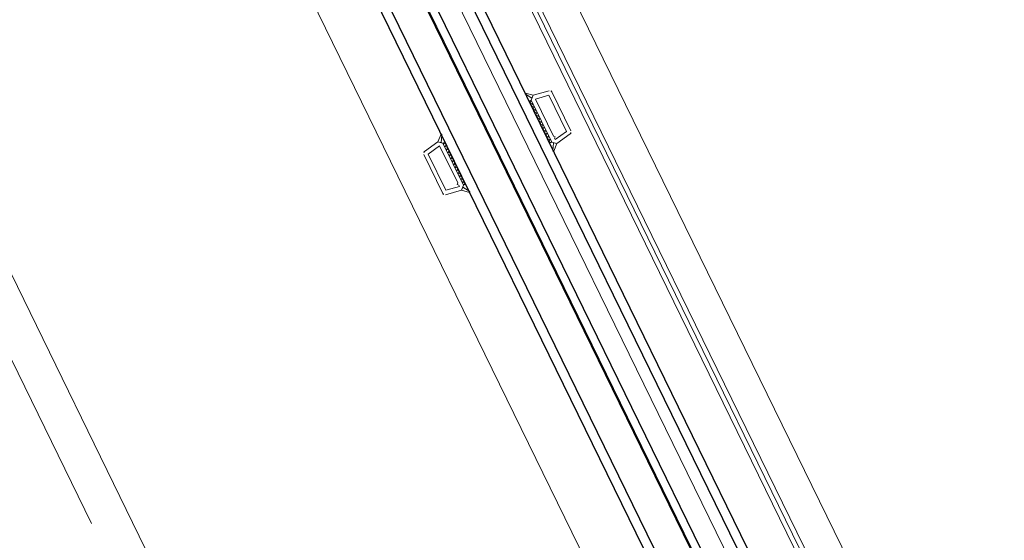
# Model space of a CAD drawing. Extents: x 6414462 to 20492237, y 5756825 to 17376351.
# Tile 84 of 127: x 6497764.421 to 6497764.842, y 5809737.123 to 5809737.346. Entities that reach past the tile are written whole.
import ezdxf

# ---------------------------------------------------------------- set-up
doc = ezdxf.new("R2010")
doc.units = 0
doc.linetypes.add('__FK_przerywana', pattern=[0.32004, 0.16002, -0.16002])
doc.linetypes.add('Linia siatki', pattern=[2.2225, 1.27, -0.3175, 0.3175, -0.3175])
for name, color, linetype, lineweight in [('A-DETL-GENF', 7, 'Continuous', 5), ('A-DETL-MBND', 7, 'Continuous', 5), ('A-GENM', 7, 'Continuous', 5), ('A-GLAZ', 7, 'Continuous', 5), ('S-GRID', 7, 'Continuous', 5)]:
    doc.layers.add(name, color=color, linetype=linetype, lineweight=lineweight)

# ---------------------------------------------------------------- blocks, each defined once
blk = doc.blocks.new('Windows_S9000-Double-Vent-Window-with-Sashbars - O3 Windows_S9000-Double-Vent-Window-with-Sashbars 2-9090604-__-00_00 Przyziemie PB')
at = {"layer": 'A-DETL-GENF'}
for p, q in [((-33.3, 0.016), (-33.176, 0.717)), ((-33.115, 0.03), (-33.011, 0.62)), ((-33.078, 0.8), (-31.222, 0.8)), ((-33.011, 0.62), (-31.289, 0.62)), ((-31.289, 0.62), (-31.185, 0.03)), ((-31, 0.016), (-31.124, 0.717)), ((-33.531, -0.243), (-33.3, 0.016)), ((-33.3, 0.016), (-33.208, -0.086)), ((-33.149, -0.15), (-33.3, 0.016)), ((-31.35, 0.03), (-33.115, 0.03)), ((-31.3, 0.08), (-31.35, 0.03)), ((-31.25, 0.03), (-31.3, 0.08)), ((-31.185, 0.03), (-31.25, 0.03)), ((-31.15, -0.15), (-31, 0.016)), ((-31.092, -0.086), (-31, 0.016)), ((-31, 0.016), (-30.769, -0.243)), ((-33.208, -0.086), (-33.511, -0.268)), ((-33.15, -0.15), (-31.15, -0.15)), ((-33.15, -0.25), (-33.15, -0.15)), ((-33.15, -0.15), (-31.15, -0.15)), ((-33.15, -0.201), (-33.099, -0.15)), ((-31.15, -0.25), (-33.15, -0.25)), ((-33.049, -0.25), (-33.149, -0.15)), ((-32.957, -0.15), (-33.049, -0.25)), ((-32.907, -0.25), (-33.007, -0.15)), ((-32.816, -0.15), (-32.907, -0.25)), ((-32.766, -0.25), (-32.866, -0.15)), ((-32.675, -0.15), (-32.766, -0.25)), ((-32.625, -0.25), (-32.725, -0.15)), ((-32.533, -0.15), (-32.625, -0.25)), ((-32.483, -0.25), (-32.583, -0.15)), ((-32.392, -0.15), (-32.483, -0.25)), ((-32.342, -0.25), (-32.442, -0.15)), ((-32.25, -0.15), (-32.342, -0.25)), ((-32.2, -0.25), (-32.3, -0.15)), ((-32.109, -0.15), (-32.2, -0.25)), ((-32.059, -0.25), (-32.159, -0.15)), ((-31.967, -0.15), (-32.059, -0.25)), ((-31.917, -0.25), (-32.017, -0.15)), ((-31.826, -0.15), (-31.917, -0.25)), ((-31.776, -0.25), (-31.876, -0.15)), ((-31.685, -0.15), (-31.776, -0.25)), ((-31.635, -0.25), (-31.735, -0.15)), ((-31.543, -0.15), (-31.635, -0.25)), ((-31.493, -0.25), (-31.593, -0.15)), ((-31.402, -0.15), (-31.493, -0.25)), ((-31.352, -0.25), (-31.452, -0.15)), ((-31.26, -0.15), (-31.352, -0.25)), ((-31.31, -0.15), (-31.21, -0.25)), ((-31.21, -0.25), (-31.15, -0.169)), ((-31.15, -0.169), (-31.169, -0.15)), ((-31.15, -0.15), (-31.15, -0.25)), ((-30.789, -0.268), (-31.092, -0.086)), ((-33.531, -4.257), (-33.3, -4.516)), ((-33.208, -4.414), (-33.511, -4.232)), ((-33.149, -4.35), (-33.3, -4.516)), ((-33.3, -4.516), (-33.208, -4.414)), ((-33.3, -4.516), (-33.176, -5.217)), ((-31.15, -4.25), (-33.15, -4.25)), ((-33.15, -4.25), (-33.15, -4.35)), ((-33.15, -4.299), (-33.099, -4.35)), ((-33.15, -4.35), (-31.15, -4.35)), ((-33.15, -4.35), (-31.15, -4.35)), ((-33.049, -4.25), (-33.149, -4.35)), ((-33.115, -4.53), (-33.011, -5.12)), ((-31.35, -4.53), (-33.115, -4.53)), ((-32.957, -4.35), (-33.049, -4.25)), ((-32.907, -4.25), (-33.007, -4.35)), ((-32.816, -4.35), (-32.907, -4.25)), ((-32.766, -4.25), (-32.866, -4.35)), ((-32.675, -4.35), (-32.766, -4.25)), ((-32.625, -4.25), (-32.725, -4.35)), ((-32.533, -4.35), (-32.625, -4.25)), ((-32.483, -4.25), (-32.583, -4.35)), ((-32.392, -4.35), (-32.483, -4.25)), ((-32.342, -4.25), (-32.442, -4.35)), ((-32.25, -4.35), (-32.342, -4.25)), ((-32.2, -4.25), (-32.3, -4.35)), ((-32.109, -4.35), (-32.2, -4.25)), ((-32.059, -4.25), (-32.159, -4.35)), ((-31.967, -4.35), (-32.059, -4.25)), ((-31.917, -4.25), (-32.017, -4.35)), ((-31.826, -4.35), (-31.917, -4.25)), ((-31.776, -4.25), (-31.876, -4.35)), ((-31.685, -4.35), (-31.776, -4.25)), ((-31.635, -4.25), (-31.735, -4.35)), ((-31.543, -4.35), (-31.635, -4.25)), ((-31.493, -4.25), (-31.593, -4.35)), ((-31.402, -4.35), (-31.493, -4.25)), ((-31.352, -4.25), (-31.452, -4.35)), ((-31.26, -4.35), (-31.352, -4.25)), ((-31.3, -4.58), (-31.35, -4.53)), ((-31.31, -4.35), (-31.21, -4.25)), ((-31.25, -4.53), (-31.3, -4.58)), ((-31.289, -5.12), (-31.185, -4.53)), ((-31.185, -4.53), (-31.25, -4.53)), ((-31.21, -4.25), (-31.15, -4.331)), ((-31.15, -4.331), (-31.169, -4.35)), ((-31.15, -4.35), (-31.15, -4.25)), ((-31.15, -4.35), (-31, -4.516)), ((-31, -4.516), (-31.124, -5.217)), ((-30.789, -4.232), (-31.092, -4.414)), ((-31.092, -4.414), (-31, -4.516)), ((-31, -4.516), (-30.769, -4.257)), ((-33.078, -5.3), (-31.222, -5.3)), ((-33.011, -5.12), (-31.289, -5.12))]:
    blk.add_line(p, q, dxfattribs=at)
at = {"layer": 'A-DETL-GENF', "color": 176, "lineweight": 25, "true_color": 0x00007f}
for p, q in [((-6.4, -0.25), (-57.9, -0.25)), ((-57.9, -0.65), (-6.4, -0.65)), ((-57.9, -2.05), (-6.4, -2.05)), ((-57.9, -2.45), (-6.4, -2.45)), ((-57.9, -3.85), (-6.4, -3.85)), ((-57.9, -4.25), (-6.4, -4.25))]:
    blk.add_line(p, q, dxfattribs=at)
at = {"layer": 'A-DETL-GENF'}
for centre, radius, start, end in [((-33.078, 0.7), 0.1, 90, 170), ((-31.222, 0.7), 0.1, 10, 90), ((-33.519, -0.254), 0.016, 138.5402, 300.8835), ((-30.781, -0.254), 0.016, 239.1165, 41.4598), ((-33.519, -4.246), 0.016, 59.1165, 221.4598), ((-30.781, -4.246), 0.016, 318.5402, 120.8835), ((-33.078, -5.2), 0.1, 190, 270), ((-31.222, -5.2), 0.1, 270, 350)]:
    blk.add_arc(centre, radius, start, end, dxfattribs=at)
at = {"layer": 'A-GENM'}
for p, q in [((-65.217, 3.4), (65.217, 3.4)), ((-58.917, 1.55), (-5.383, 1.55)), ((-61.125, -6.7), (-3.175, -6.7))]:
    blk.add_line(p, q, dxfattribs=at)
at = {"layer": 'A-GLAZ'}
for p, q in [((69, 1.95), (-69, 1.95)), ((-69, 1.75), (69, 1.75)), ((69, -2.4), (-69, -2.4)), ((-69, -23.4), (69, -23.4))]:
    blk.add_line(p, q, dxfattribs=at)

msp = doc.modelspace()

# ---------------------------------------------------------------- linework, layer by layer
at = {"layer": 'A-DETL-MBND', "linetype": '__FK_przerywana'}
msp.add_line((6497762.13396, 5809741.87558, 0.1), (6497765.35006, 5809735.29103, 0.1), dxfattribs=at)
at = {"layer": 'S-GRID', "linetype": 'Linia siatki'}
msp.add_line((6497761.56579, 5809743.58226, 0.1), (6497766.45331, 5809733.57571, 0.1), dxfattribs=at)

# ---------------------------------------------------------------- block references
at = {"layer": 'A-GLAZ', "xscale": 0.01, "yscale": 0.01, "zscale": 0.01, "rotation": 296.0323615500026}
msp.add_blockref('Windows_S9000-Double-Vent-Window-with-Sashbars - O3 Windows_S9000-Double-Vent-Window-with-Sashbars 2-9090604-__-00_00 Przyziemie PB', (6497764.78647, 5809737.01454, 0.1), dxfattribs=at)

doc.saveas('drawing.dxf')
